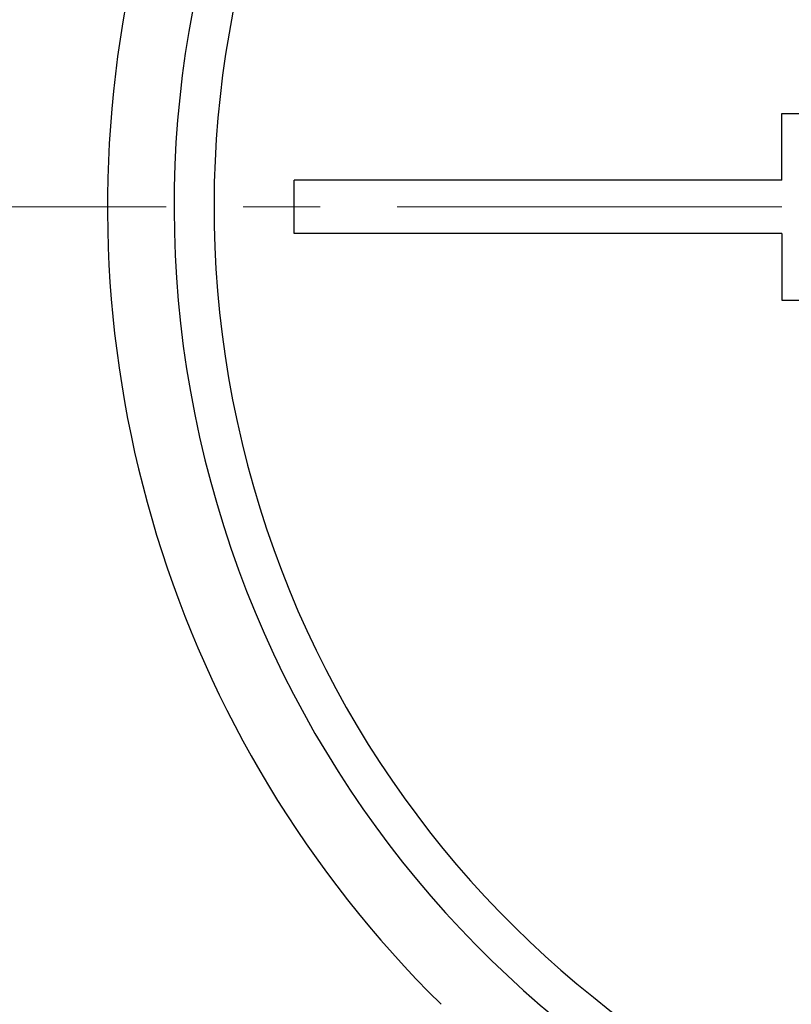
# Model space of a CAD drawing. Header units: millimetres. Extents: x 0 to 1071, y 0 to 742.
# Tile 36 of 130: x 105 to 134, y 458 to 495. Entities that reach past the tile are written whole.
import ezdxf

# ---------------------------------------------------------------- set-up
doc = ezdxf.new("R2010")
doc.units = ezdxf.units.MM
doc.header["$LTSCALE"] = 0.454724
doc.linetypes.add('CENTER', pattern=[50.8, 31.75, -6.35, 6.35, -6.35])
doc.layers.add('NoLayerName_001', color=7, linetype='Continuous')

msp = doc.modelspace()

# ---------------------------------------------------------------- linework, layer by layer
at = {"layer": 'NoLayerName_001', "color": 7, "linetype": 'Continuous', "lineweight": 25}
for p, q in [((133.3, 488.5), (133.3, 490.999939)), ((133.3, 490.999939), (166.7, 490.999939)), ((133.3, 488.5), (115, 488.5)), ((115, 486.5), (115, 488.5)), ((133.3, 486.5), (115, 486.5)), ((133.3, 486.5), (133.3, 484)), ((133.3, 484), (166.7, 484))]:
    msp.add_line(p, q, dxfattribs=at)
at = {"layer": 'NoLayerName_001', "color": 4, "linetype": 'CENTER', "lineweight": 13}
msp.add_line((133.3, 487.5), (78.746369, 487.5), dxfattribs=at)
at = {"layer": 'NoLayerName_001', "color": 7, "linetype": 'Continuous', "lineweight": 25}
for radius, start, end in [(39.5, 318.3301343, 270.7246075), (38, 319.6850908, 271.4325437), (42, 168.6752061, 225.4020553), (60, 205.33170322, 231.32289369)]:
    msp.add_arc((150, 487.499924), radius, start, end, dxfattribs=at)

doc.saveas('drawing.dxf')
